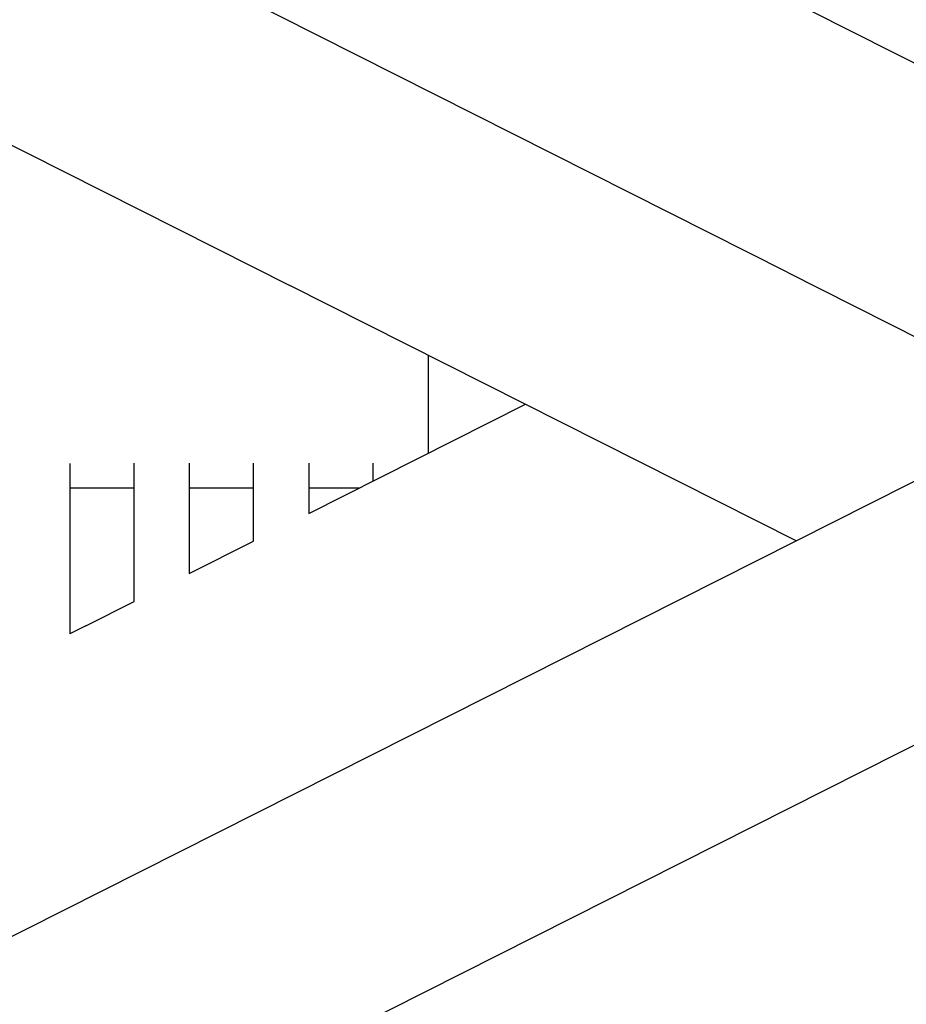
# Model space of a CAD drawing. Header units: millimetres. Extents: x 5000 to 6892, y 0 to 1693.
# Tile 25 of 49: x 5279 to 5376, y 1106 to 1213. Entities that reach past the tile are written whole.
import ezdxf

# ---------------------------------------------------------------- set-up
doc = ezdxf.new("R2010")
doc.units = ezdxf.units.MM
doc.layers.add('Make2D$Sichtbar$Kurven', color=7, linetype='Continuous', true_color=0x000000)

msp = doc.modelspace()

# ---------------------------------------------------------------- linework, layer by layer
at = {"layer": 'Make2D$Sichtbar$Kurven', "color": 18, "lineweight": -3, "true_color": 0x000000}
for points in [[(5392.31, 1200.63), (5271.47, 1261.54)], [(5179.37, 1063.61), (5363.82, 1156.58), (5392.31, 1170.94), (5519.68, 1235.14)], [(5362.86, 1185.78), (5264.94, 1235.14)], [(5251.71, 1213.09), (5308.76, 1184.33)], [(5362.86, 1185.78), (5392.31, 1170.94)], [(5363.82, 1156.58), (5308.76, 1184.33)], [(5323.81, 1176.75), (5323.81, 1166.1)], [(5310.81, 1159.55), (5334.37, 1171.43)], [(5284.81, 1164.99), (5284.81, 1161.04)], [(5291.81, 1161.03), (5291.81, 1161.7), (5291.81, 1162.73), (5291.81, 1163.92), (5291.81, 1165)], [(5297.81, 1165), (5297.81, 1162.73), (5297.81, 1161.7), (5297.81, 1161.04)], [(5304.81, 1161.03), (5304.81, 1161.7), (5304.81, 1162.73), (5304.81, 1165)], [(5310.81, 1165), (5310.81, 1161.7), (5310.81, 1161.03)], [(5317.81, 1163.08), (5317.81, 1163.92), (5317.81, 1165)], [(5284.81, 1162.33), (5291.81, 1162.33)], [(5297.81, 1162.33), (5304.81, 1162.33)], [(5310.81, 1162.33), (5316.32, 1162.33)], [(5284.81, 1161.04), (5284.81, 1146.45)], [(5291.81, 1149.97), (5291.81, 1161.03)], [(5297.81, 1161.04), (5297.81, 1153)], [(5304.81, 1156.53), (5304.81, 1161.03)], [(5310.81, 1161.03), (5310.81, 1159.55)], [(5297.81, 1153), (5304.81, 1156.53)], [(5286.57, 1147.33), (5291.81, 1149.97)], [(5286.57, 1147.33), (5284.81, 1146.45)], [(5394.78, 1143.47), (5236.35, 1063.61)]]:
    msp.add_lwpolyline(points, dxfattribs=at)

doc.saveas('drawing.dxf')
